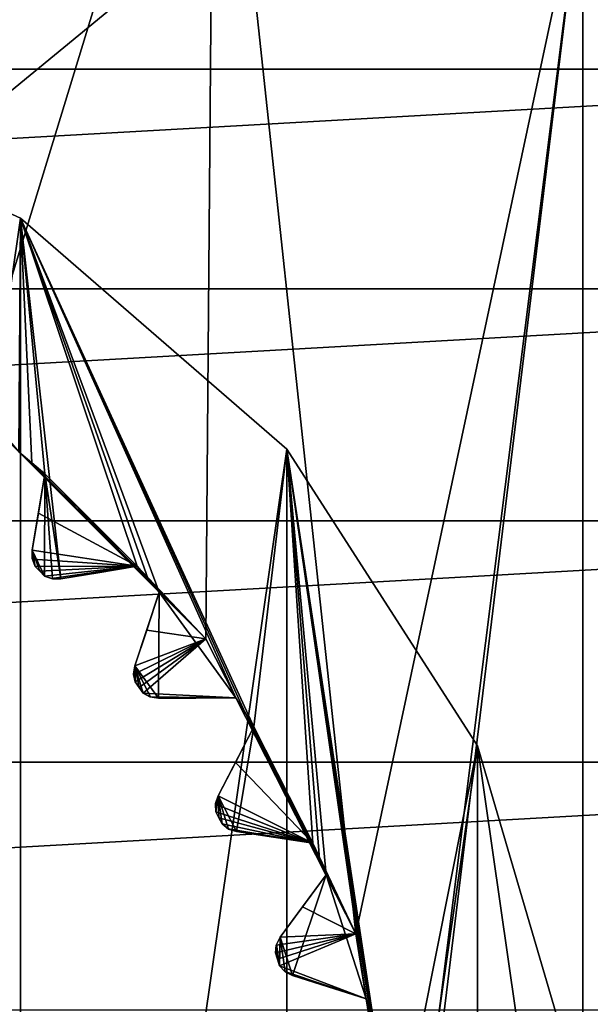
# Model space of a CAD drawing. Header units: millimetres. Extents: x -175 to 114, y -36 to 283.
# Tile 87 of 112: x 74.55 to 78.01, y 1.55 to 7.51. Entities that reach past the tile are written whole.
import ezdxf

# ---------------------------------------------------------------- set-up
doc = ezdxf.new("R2010")
doc.units = ezdxf.units.MM
doc.header["$LTSCALE"] = 65.185185
for name, color, linetype in [('2', 7, 'CONTINUOUS'), ('230', 7, 'CONTINUOUS'), ('231', 7, 'CONTINUOUS'), ('232', 7, 'CONTINUOUS'), ('234', 7, 'CONTINUOUS'), ('235', 7, 'CONTINUOUS'), ('239', 7, 'CONTINUOUS'), ('30', 7, 'CONTINUOUS'), ('392', 7, 'CONTINUOUS'), ('393', 7, 'CONTINUOUS'), ('394', 7, 'CONTINUOUS'), ('395', 7, 'CONTINUOUS'), ('396', 7, 'CONTINUOUS'), ('397', 7, 'CONTINUOUS'), ('398', 7, 'CONTINUOUS'), ('399', 7, 'CONTINUOUS'), ('400', 7, 'CONTINUOUS'), ('401', 7, 'CONTINUOUS'), ('402', 7, 'CONTINUOUS'), ('403', 7, 'CONTINUOUS'), ('404', 7, 'CONTINUOUS'), ('405', 7, 'CONTINUOUS'), ('406', 7, 'CONTINUOUS'), ('407', 7, 'CONTINUOUS'), ('408', 7, 'CONTINUOUS'), ('45', 7, 'CONTINUOUS'), ('46', 7, 'CONTINUOUS'), ('526', 7, 'CONTINUOUS'), ('527', 7, 'CONTINUOUS'), ('528', 7, 'CONTINUOUS'), ('529', 7, 'CONTINUOUS'), ('636', 7, 'CONTINUOUS'), ('637', 7, 'CONTINUOUS'), ('638', 7, 'CONTINUOUS'), ('639', 7, 'CONTINUOUS')]:
    doc.layers.add(name, color=color, linetype=linetype)

msp = doc.modelspace()

# ---------------------------------------------------------------- linework, layer by layer
at = {"layer": '2', "linetype": 'CONTINUOUS'}
for points in [[(113.25, -35.25, 92.5), (113.25, 35.25, 92.5), (-66.25, 35.25, 92.5), (113.25, -35.25, 92.5)], [(113.25, -35.25, 92.5), (-66.25, 35.25, 92.5), (-18.1198, 11.172, 92.5), (113.25, -35.25, 92.5)], [(-15.7687, 9.6947, 92.5), (113.25, -35.25, 92.5), (-18.1198, 11.172, 92.5), (-15.7687, 9.6947, 92.5)], [(-13.8053, 7.7313, 92.5), (113.25, -35.25, 92.5), (-15.7687, 9.6947, 92.5), (-13.8053, 7.7313, 92.5)], [(-12.328, 5.3802, 92.5), (113.25, -35.25, 92.5), (-13.8053, 7.7313, 92.5), (-12.328, 5.3802, 92.5)], [(-11.4109, 2.7593, 92.5), (113.25, -35.25, 92.5), (-12.328, 5.3802, 92.5), (-11.4109, 2.7593, 92.5)], [(-11.1, 0, 92.5), (113.25, -35.25, 92.5), (-11.4109, 2.7593, 92.5), (-11.1, 0, 92.5)]]:
    msp.add_3dface(points, dxfattribs=at)
at = {"layer": '230', "linetype": 'CONTINUOUS'}
for points in [[(74.5548, 6.3094, 108), (72.613, -7.1962, 108), (72.613, 7.1962, 108), (74.5548, 6.3094, 108)], [(74.5548, -6.3094, 108), (72.613, -7.1962, 108), (74.5548, 6.3094, 108), (74.5548, -6.3094, 108)], [(76.1681, 4.9114, 108), (74.5548, -6.3094, 108), (74.5548, 6.3094, 108), (76.1681, 4.9114, 108)], [(76.1681, -4.9114, 108), (74.5548, -6.3094, 108), (76.1681, 4.9114, 108), (76.1681, -4.9114, 108)], [(77.3222, 3.1156, 108), (76.1681, -4.9114, 108), (76.1681, 4.9114, 108), (77.3222, 3.1156, 108)], [(77.3222, -3.1156, 108), (76.1681, -4.9114, 108), (77.3222, 3.1156, 108), (77.3222, -3.1156, 108)], [(77.9237, 1.0674, 108), (77.3222, -3.1156, 108), (77.3222, 3.1156, 108), (77.9237, 1.0674, 108)]]:
    msp.add_3dface(points, dxfattribs=at)
at = {"layer": '231', "linetype": 'CONTINUOUS'}
for points in [[(74.5548, 6.3094, 108), (72.613, 7.1962, 108), (74.5548, 6.3094, 106), (74.5548, 6.3094, 108)], [(74.5548, 6.3094, 106), (72.613, 7.1962, 108), (72.613, 7.1962, 106), (74.5548, 6.3094, 106)], [(76.1681, 4.9114, 108), (74.5548, 6.3094, 108), (76.1681, 4.9114, 106), (76.1681, 4.9114, 108)], [(76.1681, 4.9114, 106), (74.5548, 6.3094, 108), (74.5548, 6.3094, 106), (76.1681, 4.9114, 106)], [(77.3222, 3.1156, 108), (76.1681, 4.9114, 108), (77.3222, 3.1156, 106), (77.3222, 3.1156, 108)], [(77.3222, 3.1156, 106), (76.1681, 4.9114, 108), (76.1681, 4.9114, 106), (77.3222, 3.1156, 106)], [(77.9237, 1.0674, 108), (77.3222, 3.1156, 108), (77.9237, 1.0674, 106), (77.9237, 1.0674, 108)], [(77.9237, 1.0674, 106), (77.3222, 3.1156, 108), (77.3222, 3.1156, 106), (77.9237, 1.0674, 106)]]:
    msp.add_3dface(points, dxfattribs=at)
at = {"layer": '232', "linetype": 'CONTINUOUS'}
for points in [[(74.5548, 6.3094, 106), (72.613, 7.1962, 106), (74.5447, 4.8952, 106), (74.5548, 6.3094, 106)], [(74.624, 4.8286, 106), (74.5548, 6.3094, 106), (74.5447, 4.8952, 106), (74.624, 4.8286, 106)], [(76.1681, 4.9114, 106), (74.5548, 6.3094, 106), (75.9676, 3.2291, 106), (76.1681, 4.9114, 106)], [(75.9676, 3.2291, 106), (74.5548, 6.3094, 106), (75.9143, 3.3179, 106), (75.9676, 3.2291, 106)], [(75.9143, 3.3179, 106), (74.5548, 6.3094, 106), (75.8595, 3.4057, 106), (75.9143, 3.3179, 106)], [(75.8595, 3.4057, 106), (74.5548, 6.3094, 106), (75.3952, 4.0447, 106), (75.8595, 3.4057, 106)], [(75.3952, 4.0447, 106), (74.5548, 6.3094, 106), (75.3286, 4.124, 106), (75.3952, 4.0447, 106)], [(75.3286, 4.124, 106), (74.5548, 6.3094, 106), (75.2607, 4.2022, 106), (75.3286, 4.124, 106)], [(75.2607, 4.2022, 106), (74.5548, 6.3094, 106), (74.7983, 4.1258, 106), (75.2607, 4.2022, 106)], [(74.7983, 4.1258, 106), (74.5548, 6.3094, 106), (74.7022, 4.7607, 106), (74.7983, 4.1258, 106)], [(74.7022, 4.7607, 106), (74.5548, 6.3094, 106), (74.624, 4.8286, 106), (74.7022, 4.7607, 106)], [(76.3262, 2.5254, 106), (76.1681, 4.9114, 106), (75.9676, 3.2291, 106), (76.3262, 2.5254, 106)], [(77.3222, 3.1156, 106), (76.1681, 4.9114, 106), (76.8215, 0.6014, 106), (77.3222, 3.1156, 106)], [(76.6979, 1.3815, 106), (76.1681, 4.9114, 106), (76.6745, 1.4824, 106), (76.6979, 1.3815, 106)], [(76.1681, 4.9114, 106), (76.6979, 1.3815, 106), (76.8215, 0.6014, 106), (76.1681, 4.9114, 106)], [(76.6745, 1.4824, 106), (76.1681, 4.9114, 106), (76.6496, 1.5829, 106), (76.6745, 1.4824, 106)], [(76.6496, 1.5829, 106), (76.1681, 4.9114, 106), (76.4055, 2.3341, 106), (76.6496, 1.5829, 106)], [(76.4055, 2.3341, 106), (76.1681, 4.9114, 106), (76.3666, 2.43, 106), (76.4055, 2.3341, 106)], [(76.3666, 2.43, 106), (76.1681, 4.9114, 106), (76.3262, 2.5254, 106), (76.3666, 2.43, 106)], [(74.6258, 4.2983, 106), (74.7009, 4.1427, 106), (74.7022, 4.7607, 106), (74.6258, 4.2983, 106)], [(74.7009, 4.1427, 106), (74.7481, 4.126, 106), (74.7022, 4.7607, 106), (74.7009, 4.1427, 106)], [(74.7481, 4.126, 106), (74.7983, 4.1258, 106), (74.7022, 4.7607, 106), (74.7481, 4.126, 106)], [(74.6719, 4.1719, 106), (74.7009, 4.1427, 106), (74.6258, 4.2983, 106), (74.6719, 4.1719, 106)], [(74.6427, 4.2009, 106), (74.6719, 4.1719, 106), (74.6258, 4.2983, 106), (74.6427, 4.2009, 106)], [(74.626, 4.2481, 106), (74.6427, 4.2009, 106), (74.6258, 4.2983, 106), (74.626, 4.2481, 106)], [(75.2474, 3.5999, 106), (75.3908, 3.4026, 106), (75.3952, 4.0447, 106), (75.2474, 3.5999, 106)], [(75.3908, 3.4026, 106), (75.8595, 3.4057, 106), (75.3952, 4.0447, 106), (75.3908, 3.4026, 106)], [(75.2398, 3.5504, 106), (75.2489, 3.5012, 106), (75.2474, 3.5999, 106), (75.2398, 3.5504, 106)], [(75.3413, 3.4107, 106), (75.3908, 3.4026, 106), (75.2474, 3.5999, 106), (75.3413, 3.4107, 106)], [(75.2973, 3.4345, 106), (75.3413, 3.4107, 106), (75.2474, 3.5999, 106), (75.2973, 3.4345, 106)], [(75.2732, 3.4679, 106), (75.2973, 3.4345, 106), (75.2474, 3.5999, 106), (75.2732, 3.4679, 106)], [(75.2489, 3.5012, 106), (75.2732, 3.4679, 106), (75.2474, 3.5999, 106), (75.2489, 3.5012, 106)], [(75.7521, 2.8129, 106), (75.8628, 2.5957, 106), (75.9676, 3.2291, 106), (75.7521, 2.8129, 106)], [(75.8628, 2.5957, 106), (76.3262, 2.5254, 106), (75.9676, 3.2291, 106), (75.8628, 2.5957, 106)], [(77.3222, -3.1156, 106), (77.3222, 3.1156, 106), (76.8215, 0.6014, 106), (77.3222, -3.1156, 106)], [(77.3222, -3.1156, 106), (77.9237, -1.0674, 106), (77.3222, 3.1156, 106), (77.3222, -3.1156, 106)], [(77.9237, -1.0674, 106), (77.9237, 1.0674, 106), (77.3222, 3.1156, 106), (77.9237, -1.0674, 106)], [(75.7368, 2.7652, 106), (75.7381, 2.7152, 106), (75.7521, 2.8129, 106), (75.7368, 2.7652, 106)], [(75.7381, 2.7152, 106), (75.7569, 2.6785, 106), (75.7521, 2.8129, 106), (75.7381, 2.7152, 106)], [(75.8153, 2.6113, 106), (75.8628, 2.5957, 106), (75.7521, 2.8129, 106), (75.8153, 2.6113, 106)], [(75.7755, 2.6418, 106), (75.8153, 2.6113, 106), (75.7521, 2.8129, 106), (75.7755, 2.6418, 106)], [(75.7569, 2.6785, 106), (75.7755, 2.6418, 106), (75.7521, 2.8129, 106), (75.7569, 2.6785, 106)], [(76.1275, 1.9567, 106), (76.2029, 1.7248, 106), (76.4055, 2.3341, 106), (76.1275, 1.9567, 106)], [(76.2029, 1.7248, 106), (76.6496, 1.5829, 106), (76.4055, 2.3341, 106), (76.2029, 1.7248, 106)], [(76.0984, 1.8623, 106), (76.1112, 1.8232, 106), (76.1049, 1.912, 106), (76.0984, 1.8623, 106)], [(76.1049, 1.912, 106), (76.1238, 1.784, 106), (76.1275, 1.9567, 106), (76.1049, 1.912, 106)], [(76.1112, 1.8232, 106), (76.1238, 1.784, 106), (76.1049, 1.912, 106), (76.1112, 1.8232, 106)], [(76.1238, 1.784, 106), (76.1583, 1.7477, 106), (76.1275, 1.9567, 106), (76.1238, 1.784, 106)], [(76.1583, 1.7477, 106), (76.2029, 1.7248, 106), (76.1275, 1.9567, 106), (76.1583, 1.7477, 106)]]:
    msp.add_3dface(points, dxfattribs=at)
at = {"layer": '234', "linetype": 'CONTINUOUS'}
for points in [[(73.1924, 10.9231, 93.5), (75.7282, 9.9613, 93.5), (74.2619, 5.1777, 93.5), (73.1924, 10.9231, 93.5)], [(74.2619, 5.1777, 93.5), (75.7282, 9.9613, 93.5), (75.6778, 3.7618, 93.5), (74.2619, 5.1777, 93.5)], [(75.6778, 3.7618, 93.5), (75.7282, 9.9613, 93.5), (76.5868, 1.9776, 93.5), (75.6778, 3.7618, 93.5)], [(75.7282, 9.9613, 93.5), (77.9602, 8.4207, 93.5), (76.5868, 1.9776, 93.5), (75.7282, 9.9613, 93.5)], [(77.9602, -8.4207, 93.5), (75.7282, -9.9613, 93.5), (77.9602, 8.4207, 93.5), (77.9602, -8.4207, 93.5)], [(77.9602, 8.4207, 93.5), (75.7282, -9.9613, 93.5), (76.9, 0, 93.5), (77.9602, 8.4207, 93.5)], [(76.5868, 1.9776, 93.5), (77.9602, 8.4207, 93.5), (76.9, 0, 93.5), (76.5868, 1.9776, 93.5)], [(79.7586, 6.3907, 93.5), (77.9602, -8.4207, 93.5), (77.9602, 8.4207, 93.5), (79.7586, 6.3907, 93.5)], [(79.7586, -6.3907, 93.5), (77.9602, -8.4207, 93.5), (79.7586, 6.3907, 93.5), (79.7586, -6.3907, 93.5)]]:
    msp.add_3dface(points, dxfattribs=at)
at = {"layer": '235', "linetype": 'CONTINUOUS'}
for points in [[(77.9602, 8.4207, 93), (79.7586, 6.3907, 93), (77.9602, 8.4207, 93.5), (77.9602, 8.4207, 93)], [(79.7586, 6.3907, 93), (79.7586, 6.3907, 93.5), (77.9602, 8.4207, 93.5), (79.7586, 6.3907, 93)]]:
    msp.add_3dface(points, dxfattribs=at)
at = {"layer": '239', "linetype": 'CONTINUOUS'}
for points in [[(74.2619, 5.1777, 93.5), (75.6778, 3.7618, 93.5), (74.5447, 4.8952, 93.55), (74.2619, 5.1777, 93.5)], [(74.5447, 4.8952, 93.55), (75.6778, 3.7618, 93.5), (74.624, 4.8286, 93.55), (74.5447, 4.8952, 93.55)], [(74.624, 4.8286, 93.55), (75.6778, 3.7618, 93.5), (74.7022, 4.7607, 93.55), (74.624, 4.8286, 93.55)], [(74.6628, 4.5221, 93.7536), (74.7022, 4.7607, 93.55), (75.2607, 4.2022, 93.55), (74.6628, 4.5221, 93.7536)], [(74.7022, 4.7607, 93.55), (75.6778, 3.7618, 93.5), (75.2607, 4.2022, 93.55), (74.7022, 4.7607, 93.55)], [(74.6258, 4.2983, 93.942), (74.6628, 4.5221, 93.7536), (75.2607, 4.2022, 93.55), (74.6258, 4.2983, 93.942)], [(74.6267, 4.2448, 93.9799), (74.6258, 4.2983, 93.942), (75.2607, 4.2022, 93.55), (74.6267, 4.2448, 93.9799)], [(74.6427, 4.2009, 94), (74.6267, 4.2448, 93.9799), (75.2607, 4.2022, 93.55), (74.6427, 4.2009, 94)], [(74.6719, 4.1719, 94), (74.6427, 4.2009, 94), (75.2607, 4.2022, 93.55), (74.6719, 4.1719, 94)], [(74.7009, 4.1427, 94), (74.6719, 4.1719, 94), (75.2607, 4.2022, 93.55), (74.7009, 4.1427, 94)], [(74.7447, 4.1267, 93.9799), (74.7009, 4.1427, 94), (75.2607, 4.2022, 93.55), (74.7447, 4.1267, 93.9799)], [(74.7983, 4.1258, 93.942), (74.7447, 4.1267, 93.9799), (75.2607, 4.2022, 93.55), (74.7983, 4.1258, 93.942)], [(75.0222, 4.1628, 93.7535), (74.7983, 4.1258, 93.942), (75.2607, 4.2022, 93.55), (75.0222, 4.1628, 93.7535)], [(75.2607, 4.2022, 93.55), (75.6778, 3.7618, 93.5), (75.3286, 4.124, 93.55), (75.2607, 4.2022, 93.55)], [(75.3286, 4.124, 93.55), (75.6778, 3.7618, 93.5), (75.3952, 4.0447, 93.55), (75.3286, 4.124, 93.55)], [(75.3952, 4.0447, 93.55), (75.6778, 3.7618, 93.5), (75.319, 3.8153, 93.7536), (75.3952, 4.0447, 93.55)], [(75.319, 3.8153, 93.7536), (75.6778, 3.7618, 93.5), (75.2474, 3.5999, 93.942), (75.319, 3.8153, 93.7536)], [(75.2474, 3.5999, 93.942), (75.6778, 3.7618, 93.5), (75.2399, 3.5469, 93.9799), (75.2474, 3.5999, 93.942)], [(75.2399, 3.5469, 93.9799), (75.6778, 3.7618, 93.5), (75.2489, 3.5012, 94), (75.2399, 3.5469, 93.9799)], [(75.2489, 3.5012, 94), (75.6778, 3.7618, 93.5), (75.2732, 3.4679, 94), (75.2489, 3.5012, 94)], [(75.2732, 3.4679, 94), (75.6778, 3.7618, 93.5), (75.2973, 3.4345, 94), (75.2732, 3.4679, 94)], [(75.2973, 3.4345, 94), (75.6778, 3.7618, 93.5), (75.8595, 3.4057, 93.55), (75.2973, 3.4345, 94)], [(75.6778, 3.7618, 93.5), (76.5868, 1.9776, 93.5), (75.8595, 3.4057, 93.55), (75.6778, 3.7618, 93.5)], [(75.338, 3.4118, 93.9799), (75.2973, 3.4345, 94), (75.8595, 3.4057, 93.55), (75.338, 3.4118, 93.9799)], [(75.3908, 3.4026, 93.942), (75.338, 3.4118, 93.9799), (75.8595, 3.4057, 93.55), (75.3908, 3.4026, 93.942)], [(75.6177, 3.4041, 93.7535), (75.3908, 3.4026, 93.942), (75.8595, 3.4057, 93.55), (75.6177, 3.4041, 93.7535)], [(75.8595, 3.4057, 93.55), (76.5868, 1.9776, 93.5), (75.9143, 3.3179, 93.55), (75.8595, 3.4057, 93.55)], [(75.9143, 3.3179, 93.55), (76.5868, 1.9776, 93.5), (75.9676, 3.2291, 93.55), (75.9143, 3.3179, 93.55)], [(75.8565, 3.0144, 93.7536), (75.9676, 3.2291, 93.55), (76.3262, 2.5254, 93.55), (75.8565, 3.0144, 93.7536)], [(75.9676, 3.2291, 93.55), (76.5868, 1.9776, 93.5), (76.3262, 2.5254, 93.55), (75.9676, 3.2291, 93.55)], [(75.7521, 2.8129, 93.942), (75.8565, 3.0144, 93.7536), (76.3262, 2.5254, 93.55), (75.7521, 2.8129, 93.942)], [(75.7364, 2.7618, 93.9799), (75.7521, 2.8129, 93.942), (76.3262, 2.5254, 93.55), (75.7364, 2.7618, 93.9799)], [(75.7381, 2.7152, 94), (75.7364, 2.7618, 93.9799), (76.3262, 2.5254, 93.55), (75.7381, 2.7152, 94)], [(75.7569, 2.6785, 94), (75.7381, 2.7152, 94), (76.3262, 2.5254, 93.55), (75.7569, 2.6785, 94)], [(75.7755, 2.6418, 94), (75.7569, 2.6785, 94), (76.3262, 2.5254, 93.55), (75.7755, 2.6418, 94)], [(75.8122, 2.613, 93.9799), (75.7755, 2.6418, 94), (76.3262, 2.5254, 93.55), (75.8122, 2.613, 93.9799)], [(75.8628, 2.5957, 93.942), (75.8122, 2.613, 93.9799), (76.3262, 2.5254, 93.55), (75.8628, 2.5957, 93.942)], [(76.0872, 2.5616, 93.7535), (75.8628, 2.5957, 93.942), (76.3262, 2.5254, 93.55), (76.0872, 2.5616, 93.7535)], [(76.3262, 2.5254, 93.55), (76.5868, 1.9776, 93.5), (76.3666, 2.43, 93.55), (76.3262, 2.5254, 93.55)], [(76.3666, 2.43, 93.55), (76.5868, 1.9776, 93.5), (76.4055, 2.3341, 93.55), (76.3666, 2.43, 93.55)], [(76.4055, 2.3341, 93.55), (76.5868, 1.9776, 93.5), (76.2621, 2.1394, 93.7536), (76.4055, 2.3341, 93.55)], [(76.2621, 2.1394, 93.7536), (76.5868, 1.9776, 93.5), (76.1275, 1.9567, 93.942), (76.2621, 2.1394, 93.7536)], [(76.104, 1.9086, 93.9799), (76.5868, 1.9776, 93.5), (76.0984, 1.8623, 94), (76.104, 1.9086, 93.9799)], [(76.0984, 1.8623, 94), (76.5868, 1.9776, 93.5), (76.1112, 1.8232, 94), (76.0984, 1.8623, 94)], [(76.1275, 1.9567, 93.942), (76.5868, 1.9776, 93.5), (76.104, 1.9086, 93.9799), (76.1275, 1.9567, 93.942)], [(76.1112, 1.8232, 94), (76.5868, 1.9776, 93.5), (76.1238, 1.784, 94), (76.1112, 1.8232, 94)], [(76.1238, 1.784, 94), (76.5868, 1.9776, 93.5), (76.6496, 1.5829, 93.55), (76.1238, 1.784, 94)], [(76.5868, 1.9776, 93.5), (76.9, 0, 93.5), (76.6496, 1.5829, 93.55), (76.5868, 1.9776, 93.5)], [(76.1555, 1.7498, 93.9799), (76.1238, 1.784, 94), (76.6496, 1.5829, 93.55), (76.1555, 1.7498, 93.9799)], [(76.2029, 1.7248, 93.942), (76.1555, 1.7498, 93.9799), (76.6496, 1.5829, 93.55), (76.2029, 1.7248, 93.942)], [(76.4192, 1.656, 93.7535), (76.2029, 1.7248, 93.942), (76.6496, 1.5829, 93.55), (76.4192, 1.656, 93.7535)], [(76.6496, 1.5829, 93.55), (76.9, 0, 93.5), (76.6745, 1.4824, 93.55), (76.6496, 1.5829, 93.55)]]:
    msp.add_3dface(points, dxfattribs=at)
at = {"layer": '30', "color": 7, "linetype": 'CONTINUOUS', "true_color": 0x21211a}
for points in [[(26, -32.75, 79.5), (38.3306, -6.0045, 79.5), (105.75, 32.75, 79.5), (26, -32.75, 79.5)], [(105.75, -32.75, 79.5), (26, -32.75, 79.5), (105.75, 32.75, 79.5), (105.75, -32.75, 79.5)], [(37.9851, 6.7957, 79.5), (36.2903, 9.6129, 79.5), (105.75, 32.75, 79.5), (37.9851, 6.7957, 79.5)], [(39.0683, 3.6917, 79.5), (37.9851, 6.7957, 79.5), (105.75, 32.75, 79.5), (39.0683, 3.6917, 79.5)], [(38.3306, -6.0045, 79.5), (39.2448, -2.8464, 79.5), (105.75, 32.75, 79.5), (38.3306, -6.0045, 79.5)], [(39.4942, 0.4317, 79.5), (39.0683, 3.6917, 79.5), (105.75, 32.75, 79.5), (39.4942, 0.4317, 79.5)], [(39.2448, -2.8464, 79.5), (39.4942, 0.4317, 79.5), (105.75, 32.75, 79.5), (39.2448, -2.8464, 79.5)]]:
    msp.add_3dface(points, dxfattribs=at)
at = {"layer": '392', "linetype": 'CONTINUOUS'}
for points in [[(74.624, 4.8286, 106), (74.5447, 4.8952, 106), (74.624, 4.8286, 93.55), (74.624, 4.8286, 106)], [(74.5447, 4.8952, 106), (74.5447, 4.8952, 93.55), (74.624, 4.8286, 93.55), (74.5447, 4.8952, 106)], [(74.7022, 4.7607, 106), (74.624, 4.8286, 106), (74.7022, 4.7607, 93.55), (74.7022, 4.7607, 106)], [(74.624, 4.8286, 106), (74.624, 4.8286, 93.55), (74.7022, 4.7607, 93.55), (74.624, 4.8286, 106)]]:
    msp.add_3dface(points, dxfattribs=at)
at = {"layer": '393', "linetype": 'CONTINUOUS'}
for points in [[(74.6258, 4.2983, 106), (74.7022, 4.7607, 106), (74.7022, 4.7607, 93.55), (74.6258, 4.2983, 106)], [(74.6258, 4.2983, 106), (74.7022, 4.7607, 93.55), (74.6628, 4.5221, 93.7536), (74.6258, 4.2983, 106)], [(74.6258, 4.2983, 106), (74.6628, 4.5221, 93.7536), (74.6258, 4.2983, 93.942), (74.6258, 4.2983, 106)]]:
    msp.add_3dface(points, dxfattribs=at)
at = {"layer": '394', "linetype": 'CONTINUOUS'}
for points in [[(74.7481, 4.126, 106), (74.7009, 4.1427, 106), (74.7447, 4.1267, 93.9799), (74.7481, 4.126, 106)], [(74.7009, 4.1427, 106), (74.7009, 4.1427, 94), (74.7447, 4.1267, 93.9799), (74.7009, 4.1427, 106)], [(74.7481, 4.126, 106), (74.7447, 4.1267, 93.9799), (74.7983, 4.1258, 93.942), (74.7481, 4.126, 106)], [(74.7983, 4.1258, 106), (74.7481, 4.126, 106), (74.7983, 4.1258, 93.942), (74.7983, 4.1258, 106)]]:
    msp.add_3dface(points, dxfattribs=at)
at = {"layer": '395', "linetype": 'CONTINUOUS'}
for points in [[(75.2607, 4.2022, 106), (74.7983, 4.1258, 106), (74.7983, 4.1258, 93.942), (75.2607, 4.2022, 106)], [(75.2607, 4.2022, 106), (74.7983, 4.1258, 93.942), (75.0222, 4.1628, 93.7535), (75.2607, 4.2022, 106)], [(75.2607, 4.2022, 106), (75.0222, 4.1628, 93.7535), (75.2607, 4.2022, 93.55), (75.2607, 4.2022, 106)]]:
    msp.add_3dface(points, dxfattribs=at)
at = {"layer": '396', "linetype": 'CONTINUOUS'}
for points in [[(75.3286, 4.124, 106), (75.2607, 4.2022, 106), (75.3286, 4.124, 93.55), (75.3286, 4.124, 106)], [(75.2607, 4.2022, 106), (75.2607, 4.2022, 93.55), (75.3286, 4.124, 93.55), (75.2607, 4.2022, 106)], [(75.3952, 4.0447, 106), (75.3286, 4.124, 106), (75.3952, 4.0447, 93.55), (75.3952, 4.0447, 106)], [(75.3286, 4.124, 106), (75.3286, 4.124, 93.55), (75.3952, 4.0447, 93.55), (75.3286, 4.124, 106)]]:
    msp.add_3dface(points, dxfattribs=at)
at = {"layer": '397', "linetype": 'CONTINUOUS'}
for points in [[(75.2474, 3.5999, 106), (75.3952, 4.0447, 106), (75.3952, 4.0447, 93.55), (75.2474, 3.5999, 106)], [(75.2474, 3.5999, 106), (75.3952, 4.0447, 93.55), (75.319, 3.8153, 93.7536), (75.2474, 3.5999, 106)], [(75.2474, 3.5999, 106), (75.319, 3.8153, 93.7536), (75.2474, 3.5999, 93.942), (75.2474, 3.5999, 106)]]:
    msp.add_3dface(points, dxfattribs=at)
at = {"layer": '398', "linetype": 'CONTINUOUS'}
for points in [[(75.3413, 3.4107, 106), (75.2973, 3.4345, 106), (75.338, 3.4118, 93.9799), (75.3413, 3.4107, 106)], [(75.2973, 3.4345, 106), (75.2973, 3.4345, 94), (75.338, 3.4118, 93.9799), (75.2973, 3.4345, 106)], [(75.3413, 3.4107, 106), (75.338, 3.4118, 93.9799), (75.3908, 3.4026, 93.942), (75.3413, 3.4107, 106)], [(75.3908, 3.4026, 106), (75.3413, 3.4107, 106), (75.3908, 3.4026, 93.942), (75.3908, 3.4026, 106)]]:
    msp.add_3dface(points, dxfattribs=at)
at = {"layer": '399', "linetype": 'CONTINUOUS'}
for points in [[(75.8595, 3.4057, 106), (75.3908, 3.4026, 106), (75.3908, 3.4026, 93.942), (75.8595, 3.4057, 106)], [(75.8595, 3.4057, 106), (75.3908, 3.4026, 93.942), (75.6177, 3.4041, 93.7535), (75.8595, 3.4057, 106)], [(75.8595, 3.4057, 106), (75.6177, 3.4041, 93.7535), (75.8595, 3.4057, 93.55), (75.8595, 3.4057, 106)]]:
    msp.add_3dface(points, dxfattribs=at)
at = {"layer": '400', "linetype": 'CONTINUOUS'}
for points in [[(75.9143, 3.3179, 106), (75.8595, 3.4057, 106), (75.9143, 3.3179, 93.55), (75.9143, 3.3179, 106)], [(75.8595, 3.4057, 106), (75.8595, 3.4057, 93.55), (75.9143, 3.3179, 93.55), (75.8595, 3.4057, 106)], [(75.9676, 3.2291, 106), (75.9143, 3.3179, 106), (75.9676, 3.2291, 93.55), (75.9676, 3.2291, 106)], [(75.9143, 3.3179, 106), (75.9143, 3.3179, 93.55), (75.9676, 3.2291, 93.55), (75.9143, 3.3179, 106)]]:
    msp.add_3dface(points, dxfattribs=at)
at = {"layer": '401', "linetype": 'CONTINUOUS'}
for points in [[(75.7521, 2.8129, 106), (75.9676, 3.2291, 106), (75.9676, 3.2291, 93.55), (75.7521, 2.8129, 106)], [(75.7521, 2.8129, 106), (75.9676, 3.2291, 93.55), (75.8565, 3.0144, 93.7536), (75.7521, 2.8129, 106)], [(75.7521, 2.8129, 106), (75.8565, 3.0144, 93.7536), (75.7521, 2.8129, 93.942), (75.7521, 2.8129, 106)]]:
    msp.add_3dface(points, dxfattribs=at)
at = {"layer": '402', "linetype": 'CONTINUOUS'}
for points in [[(75.8153, 2.6113, 106), (75.7755, 2.6418, 106), (75.8122, 2.613, 93.9799), (75.8153, 2.6113, 106)], [(75.7755, 2.6418, 106), (75.7755, 2.6418, 94), (75.8122, 2.613, 93.9799), (75.7755, 2.6418, 106)], [(75.8153, 2.6113, 106), (75.8122, 2.613, 93.9799), (75.8628, 2.5957, 93.942), (75.8153, 2.6113, 106)], [(75.8628, 2.5957, 106), (75.8153, 2.6113, 106), (75.8628, 2.5957, 93.942), (75.8628, 2.5957, 106)]]:
    msp.add_3dface(points, dxfattribs=at)
at = {"layer": '403', "linetype": 'CONTINUOUS'}
for points in [[(76.3262, 2.5254, 106), (75.8628, 2.5957, 106), (75.8628, 2.5957, 93.942), (76.3262, 2.5254, 106)], [(76.3262, 2.5254, 106), (75.8628, 2.5957, 93.942), (76.0872, 2.5616, 93.7535), (76.3262, 2.5254, 106)], [(76.3262, 2.5254, 106), (76.0872, 2.5616, 93.7535), (76.3262, 2.5254, 93.55), (76.3262, 2.5254, 106)]]:
    msp.add_3dface(points, dxfattribs=at)
at = {"layer": '404', "linetype": 'CONTINUOUS'}
for points in [[(76.3666, 2.43, 106), (76.3262, 2.5254, 106), (76.3666, 2.43, 93.55), (76.3666, 2.43, 106)], [(76.3262, 2.5254, 106), (76.3262, 2.5254, 93.55), (76.3666, 2.43, 93.55), (76.3262, 2.5254, 106)], [(76.4055, 2.3341, 106), (76.3666, 2.43, 106), (76.4055, 2.3341, 93.55), (76.4055, 2.3341, 106)], [(76.3666, 2.43, 106), (76.3666, 2.43, 93.55), (76.4055, 2.3341, 93.55), (76.3666, 2.43, 106)]]:
    msp.add_3dface(points, dxfattribs=at)
at = {"layer": '405', "linetype": 'CONTINUOUS'}
for points in [[(76.1275, 1.9567, 106), (76.4055, 2.3341, 106), (76.4055, 2.3341, 93.55), (76.1275, 1.9567, 106)], [(76.1275, 1.9567, 106), (76.4055, 2.3341, 93.55), (76.2621, 2.1394, 93.7536), (76.1275, 1.9567, 106)], [(76.1275, 1.9567, 106), (76.2621, 2.1394, 93.7536), (76.1275, 1.9567, 93.942), (76.1275, 1.9567, 106)]]:
    msp.add_3dface(points, dxfattribs=at)
at = {"layer": '406', "linetype": 'CONTINUOUS'}
for points in [[(76.1583, 1.7477, 106), (76.1238, 1.784, 106), (76.1555, 1.7498, 93.9799), (76.1583, 1.7477, 106)], [(76.1238, 1.784, 106), (76.1238, 1.784, 94), (76.1555, 1.7498, 93.9799), (76.1238, 1.784, 106)], [(76.1583, 1.7477, 106), (76.1555, 1.7498, 93.9799), (76.2029, 1.7248, 93.942), (76.1583, 1.7477, 106)], [(76.2029, 1.7248, 106), (76.1583, 1.7477, 106), (76.2029, 1.7248, 93.942), (76.2029, 1.7248, 106)]]:
    msp.add_3dface(points, dxfattribs=at)
at = {"layer": '407', "linetype": 'CONTINUOUS'}
for points in [[(76.6496, 1.5829, 106), (76.2029, 1.7248, 106), (76.2029, 1.7248, 93.942), (76.6496, 1.5829, 106)], [(76.6496, 1.5829, 106), (76.2029, 1.7248, 93.942), (76.4192, 1.656, 93.7535), (76.6496, 1.5829, 106)], [(76.6496, 1.5829, 106), (76.4192, 1.656, 93.7535), (76.6496, 1.5829, 93.55), (76.6496, 1.5829, 106)]]:
    msp.add_3dface(points, dxfattribs=at)
at = {"layer": '408', "linetype": 'CONTINUOUS'}
for points in [[(76.6745, 1.4824, 106), (76.6496, 1.5829, 106), (76.6745, 1.4824, 93.55), (76.6745, 1.4824, 106)], [(76.6496, 1.5829, 106), (76.6496, 1.5829, 93.55), (76.6745, 1.4824, 93.55), (76.6496, 1.5829, 106)]]:
    msp.add_3dface(points, dxfattribs=at)
at = {"layer": '45', "linetype": 'CONTINUOUS'}
for points in [[(81.9717, 7.2113, 110), (81.0918, 8.4508, 110), (59.0283, 7.2113, 110), (81.9717, 7.2113, 110)], [(59.0283, 7.2113, 110), (81.0918, 8.4508, 110), (59.9082, 8.4508, 110), (59.0283, 7.2113, 110)], [(82.7072, 5.8811, 110), (81.9717, 7.2113, 110), (58.2928, 5.8811, 110), (82.7072, 5.8811, 110)], [(58.2928, 5.8811, 110), (81.9717, 7.2113, 110), (59.0283, 7.2113, 110), (58.2928, 5.8811, 110)], [(83.2891, 4.4768, 110), (82.7072, 5.8811, 110), (57.7109, 4.4768, 110), (83.2891, 4.4768, 110)], [(57.7109, 4.4768, 110), (82.7072, 5.8811, 110), (58.2928, 5.8811, 110), (57.7109, 4.4768, 110)], [(83.71, 3.0162, 110), (83.2891, 4.4768, 110), (57.29, 3.0162, 110), (83.71, 3.0162, 110)], [(57.29, 3.0162, 110), (83.2891, 4.4768, 110), (57.7109, 4.4768, 110), (57.29, 3.0162, 110)], [(83.9647, 1.5177, 110), (83.71, 3.0162, 110), (57.0353, 1.5177, 110), (83.9647, 1.5177, 110)], [(57.0353, 1.5177, 110), (83.71, 3.0162, 110), (57.29, 3.0162, 110), (57.0353, 1.5177, 110)]]:
    msp.add_3dface(points, dxfattribs=at)
at = {"layer": '46', "linetype": 'CONTINUOUS'}
msp.add_3dface([(77.9602, 8.4207, 93), (79.1977, 10.9065, 93), (79.7586, 6.3907, 93), (77.9602, 8.4207, 93)], dxfattribs=at)
at = {"layer": '526', "linetype": 'CONTINUOUS'}
for points in [[(74.6719, 4.1719, 106), (74.6427, 4.2009, 106), (74.6719, 4.1719, 94), (74.6719, 4.1719, 106)], [(74.6427, 4.2009, 106), (74.6427, 4.2009, 94), (74.6719, 4.1719, 94), (74.6427, 4.2009, 106)], [(74.7009, 4.1427, 106), (74.6719, 4.1719, 106), (74.7009, 4.1427, 94), (74.7009, 4.1427, 106)], [(74.6719, 4.1719, 106), (74.6719, 4.1719, 94), (74.7009, 4.1427, 94), (74.6719, 4.1719, 106)]]:
    msp.add_3dface(points, dxfattribs=at)
at = {"layer": '527', "linetype": 'CONTINUOUS'}
for points in [[(75.2732, 3.4679, 106), (75.2489, 3.5012, 106), (75.2732, 3.4679, 94), (75.2732, 3.4679, 106)], [(75.2489, 3.5012, 106), (75.2489, 3.5012, 94), (75.2732, 3.4679, 94), (75.2489, 3.5012, 106)], [(75.2973, 3.4345, 106), (75.2732, 3.4679, 106), (75.2973, 3.4345, 94), (75.2973, 3.4345, 106)], [(75.2732, 3.4679, 106), (75.2732, 3.4679, 94), (75.2973, 3.4345, 94), (75.2732, 3.4679, 106)]]:
    msp.add_3dface(points, dxfattribs=at)
at = {"layer": '528', "linetype": 'CONTINUOUS'}
for points in [[(75.7569, 2.6785, 106), (75.7381, 2.7152, 106), (75.7569, 2.6785, 94), (75.7569, 2.6785, 106)], [(75.7381, 2.7152, 106), (75.7381, 2.7152, 94), (75.7569, 2.6785, 94), (75.7381, 2.7152, 106)], [(75.7755, 2.6418, 106), (75.7569, 2.6785, 106), (75.7755, 2.6418, 94), (75.7755, 2.6418, 106)], [(75.7569, 2.6785, 106), (75.7569, 2.6785, 94), (75.7755, 2.6418, 94), (75.7569, 2.6785, 106)]]:
    msp.add_3dface(points, dxfattribs=at)
at = {"layer": '529', "linetype": 'CONTINUOUS'}
for points in [[(76.1112, 1.8232, 106), (76.0984, 1.8623, 106), (76.1112, 1.8232, 94), (76.1112, 1.8232, 106)], [(76.0984, 1.8623, 106), (76.0984, 1.8623, 94), (76.1112, 1.8232, 94), (76.0984, 1.8623, 106)], [(76.1238, 1.784, 106), (76.1112, 1.8232, 106), (76.1238, 1.784, 94), (76.1238, 1.784, 106)], [(76.1112, 1.8232, 106), (76.1112, 1.8232, 94), (76.1238, 1.784, 94), (76.1112, 1.8232, 106)]]:
    msp.add_3dface(points, dxfattribs=at)
at = {"layer": '636', "linetype": 'CONTINUOUS'}
for points in [[(74.626, 4.2481, 106), (74.6258, 4.2983, 106), (74.6267, 4.2448, 93.9799), (74.626, 4.2481, 106)], [(74.6258, 4.2983, 106), (74.6258, 4.2983, 93.942), (74.6267, 4.2448, 93.9799), (74.6258, 4.2983, 106)], [(74.6427, 4.2009, 106), (74.626, 4.2481, 106), (74.6427, 4.2009, 94), (74.6427, 4.2009, 106)], [(74.626, 4.2481, 106), (74.6267, 4.2448, 93.9799), (74.6427, 4.2009, 94), (74.626, 4.2481, 106)]]:
    msp.add_3dface(points, dxfattribs=at)
at = {"layer": '637', "linetype": 'CONTINUOUS'}
for points in [[(75.2398, 3.5504, 106), (75.2474, 3.5999, 106), (75.2399, 3.5469, 93.9799), (75.2398, 3.5504, 106)], [(75.2474, 3.5999, 106), (75.2474, 3.5999, 93.942), (75.2399, 3.5469, 93.9799), (75.2474, 3.5999, 106)], [(75.2489, 3.5012, 106), (75.2398, 3.5504, 106), (75.2489, 3.5012, 94), (75.2489, 3.5012, 106)], [(75.2398, 3.5504, 106), (75.2399, 3.5469, 93.9799), (75.2489, 3.5012, 94), (75.2398, 3.5504, 106)]]:
    msp.add_3dface(points, dxfattribs=at)
at = {"layer": '638', "linetype": 'CONTINUOUS'}
for points in [[(75.7368, 2.7652, 106), (75.7521, 2.8129, 106), (75.7364, 2.7618, 93.9799), (75.7368, 2.7652, 106)], [(75.7521, 2.8129, 106), (75.7521, 2.8129, 93.942), (75.7364, 2.7618, 93.9799), (75.7521, 2.8129, 106)], [(75.7368, 2.7652, 106), (75.7364, 2.7618, 93.9799), (75.7381, 2.7152, 94), (75.7368, 2.7652, 106)], [(75.7381, 2.7152, 106), (75.7368, 2.7652, 106), (75.7381, 2.7152, 94), (75.7381, 2.7152, 106)]]:
    msp.add_3dface(points, dxfattribs=at)
at = {"layer": '639', "linetype": 'CONTINUOUS'}
for points in [[(76.0984, 1.8623, 106), (76.1049, 1.912, 106), (76.0984, 1.8623, 94), (76.0984, 1.8623, 106)], [(76.1049, 1.912, 106), (76.104, 1.9086, 93.9799), (76.0984, 1.8623, 94), (76.1049, 1.912, 106)], [(76.1049, 1.912, 106), (76.1275, 1.9567, 106), (76.104, 1.9086, 93.9799), (76.1049, 1.912, 106)], [(76.1275, 1.9567, 106), (76.1275, 1.9567, 93.942), (76.104, 1.9086, 93.9799), (76.1275, 1.9567, 106)]]:
    msp.add_3dface(points, dxfattribs=at)

doc.saveas('drawing.dxf')
